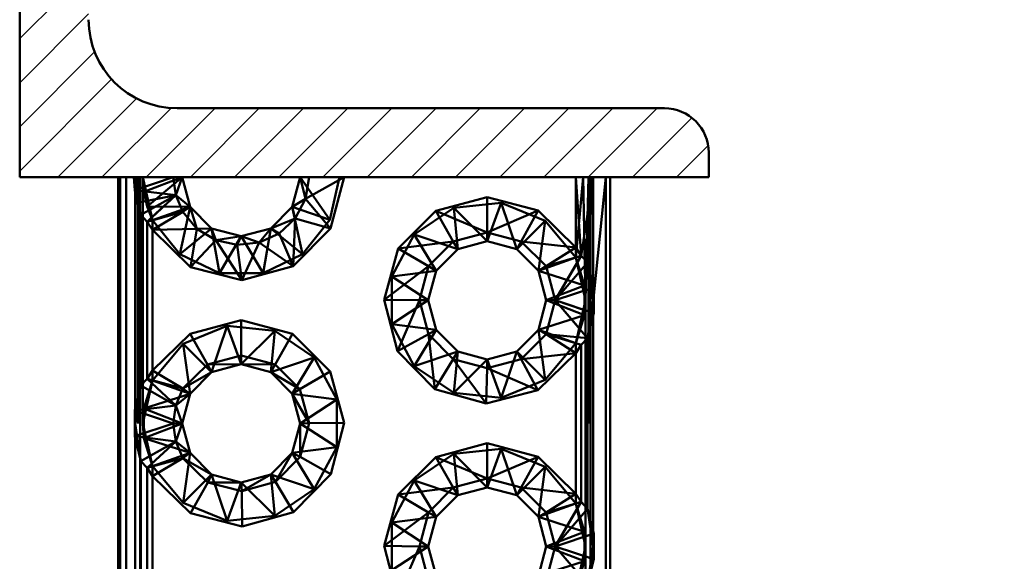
# Paper-space layout 'Layout1' of a CAD drawing. Extents: x -2 to 1033, y -36 to 596.
# Tile 77 of 127: x 350.13 to 352.13, y 502.96 to 504.06. Entities that reach past the tile are written whole.
import ezdxf

# ---------------------------------------------------------------- set-up
doc = ezdxf.new("R2010")
doc.units = 0
doc.linetypes.add('ACAD_ISO02W100', pattern=[15, 12, -3])
doc.linetypes.add('ACAD_ISO04W100', pattern=[30.5, 24, -3, 0.5, -3])
doc.layers.get('0').update_dxf_attribs({"linetype": 'CONTINUOUS'})
doc.layers.get('DEFPOINTS').update_dxf_attribs({"color": 132, "linetype": 'CONTINUOUS'})
for name, color, linetype, lineweight in [('SS_KOTY', 3, 'CONTINUOUS', 25), ('SS_SRAFY', 8, 'CONTINUOUS', 18), ('SS_ZEBRIKY', 24, 'CONTINUOUS', 50)]:
    doc.layers.add(name, color=color, linetype=linetype, lineweight=lineweight)
doc.styles.add('ROMANS', font='romans.shx', dxfattribs={"width": 0.8})
doc.dimstyles.new('A-1_(2.5)_50AS', dxfattribs={"dimtxt": 2.5, "dimasz": 2, "dimexe": 1, "dimexo": 2, "dimgap": 0, "dimtad": 0, "dimdec": 1, "dimlfac": 50, "dimrnd": 1, "dimtxsty": 'ROMANS', "dimblk1": 'OBLIQUE', "dimblk2": 'OBLIQUE', "dimsah": 1, "dimcen": 2, "dimclrd": 256, "dimclre": 256, "dimclrt": 256, "dimadec": 1, "dimazin": 2, "dimtfac": 0.714286, "dimtdec": 1, "dimtmove": 0, "dimatfit": 3, "dimldrblk": 'OPEN', "dimfxl": 1, "dimtvp": 1.142857, "dimtfill": 1, "dimtolj": 1, "dimlwd": -1, "dimlwe": -1, "dimarcsym": 0})

# ---------------------------------------------------------------- blocks, each defined once
blk = doc.blocks.new('_Oblique')
at = {"color": 0, "linetype": 'ByBlock', "lineweight": -2}
blk.add_line((-0.5, -0.5), (0.5, 0.5), dxfattribs=at)
blk = doc.blocks.new('*D67')
at = {"layer": 'DEFPOINTS', "color": 0, "transparency": 16777216}
for p in [(353.9288, 514.9378), (345.876, 503.7378), (350.1288, 503.7378)]:
    blk.add_point(p, dxfattribs=at)
at = {"layer": 'SS_KOTY', "transparency": 16777216}
for p, q in [((351.9288, 514.9378), (344.876, 514.9378)), ((345.876, 514.9378), (345.876, 503.7378)), ((348.1288, 503.7378), (344.876, 503.7378))]:
    blk.add_line(p, q, dxfattribs=at)
at = {"layer": 'SS_KOTY', "transparency": 16777216, "xscale": 2, "yscale": 2, "zscale": 2}
for p, rotation in [((345.876, 514.9378), 90), ((345.876, 503.7378), 270)]:
    blk.add_blockref('_Oblique', p, dxfattribs=dict(at, rotation=rotation))
at = {"layer": 'SS_KOTY', "transparency": 16777216, "insert": (343.0189, 509.3378), "char_height": 2.5, "attachment_point": 5, "rotation": 90, "style": 'ROMANS', "bg_fill": 3, "box_fill_scale": 1.1, "bg_fill_color": 256, "bg_fill_true_color": 13158600, "bg_fill_transparency": 0}
blk.add_mtext('\\A1;560', dxfattribs=at)
blk = doc.blocks.new('_OPEN')
at = {"color": 0, "linetype": 'ByBlock'}
for p, q in [((-1, 0.1667), (0, 0)), ((0, 0), (-1, -0.1667)), ((0, 0), (-1, 0))]:
    blk.add_line(p, q, dxfattribs=at)
blk = doc.blocks.new('*D109')
at = {"layer": 'DEFPOINTS', "color": 0, "transparency": 16777216}
for p in [(339.8512, 514.9378), (358.5288, 514.9378), (358.5288, 488.7378)]:
    blk.add_point(p, dxfattribs=at)
at = {"layer": 'SS_KOTY', "transparency": 16777216}
for p, q in [((356.5288, 514.9378), (338.8512, 514.9378)), ((339.8512, 488.7378), (339.8512, 514.9378)), ((356.5288, 488.7378), (338.8512, 488.7378))]:
    blk.add_line(p, q, dxfattribs=at)
at = {"layer": 'SS_KOTY', "transparency": 16777216, "xscale": 2, "yscale": 2, "zscale": 2}
for p, rotation in [((339.8512, 514.9378), 90), ((339.8512, 488.7378), 270)]:
    blk.add_blockref('_Oblique', p, dxfattribs=dict(at, rotation=rotation))
at = {"layer": 'SS_KOTY', "transparency": 16777216, "insert": (336.9941, 501.8378), "char_height": 2.5, "attachment_point": 5, "rotation": 90, "style": 'ROMANS', "bg_fill": 3, "box_fill_scale": 1.1, "bg_fill_color": 256, "bg_fill_true_color": 13158600, "bg_fill_transparency": 0}
blk.add_mtext('\\A1;1310', dxfattribs=at)

psp = doc.layouts.get("Layout1")

# ---------------------------------------------------------------- dimensions: what is measured, and where the dimension line sits
at = {"layer": 'SS_KOTY'}
dim = psp.add_linear_dim(base=(345.876, 503.7378), p1=(353.9288, 514.9378), p2=(350.1288, 503.7378), angle=90, dimstyle='A-1_(2.5)_50AS', dxfattribs=at)
dim.commit()
dim.dimension.update_dxf_attribs({"geometry": '*D67', "text_midpoint": (343.0189, 509.3378)})

# ---------------------------------------------------------------- next in the draw order: dimensions: what is measured, and where the dimension line sits
dim = psp.add_linear_dim(base=(339.8512, 514.9378), p1=(358.5288, 488.7378), p2=(358.5288, 514.9378), angle=90, dimstyle='A-1_(2.5)_50AS', override={"dimtmove": 1}, dxfattribs=at)
dim.commit()
dim.dimension.update_dxf_attribs({"geometry": '*D109', "text_midpoint": (336.9941, 501.8378)})

# ---------------------------------------------------------------- next in the draw order: hatches: boundary and pattern name
at = {"layer": 'SS_SRAFY'}
h = psp.add_hatch(dxfattribs=at)
h.set_pattern_fill('ANSI31', color=5, scale=0.02, style=0)
h.set_pattern_definition([(45, (358.52885, 344.93782), (-0.04490128, 0.04490128), [])])
h.paths.add_polyline_path([(350.1788, 505.1378), (350.1288, 505.1378), (350.1288, 503.7378), (351.5288, 503.7378), (351.5288, 503.7878, 0.414214), (351.4388, 503.8778), (350.4488, 503.8778, -0.414214), (350.2688, 504.0578), (350.2688, 505.0478, 0.414214)], flags=0)

# ---------------------------------------------------------------- next in the draw order: linework, layer by layer
at = {"layer": 'SS_ZEBRIKY', "color": 1, "linetype": 'Continuous', "ltscale": 0.25}
for p, q in [((350.1288, 505.1378), (350.1288, 503.7378)), ((351.4388, 503.8778), (350.4488, 503.8778)), ((351.5288, 503.7378), (351.5288, 503.7878)), ((350.1288, 503.7378), (351.5288, 503.7378))]:
    psp.add_line(p, q, dxfattribs=at)
at = {"layer": 'SS_ZEBRIKY', "color": 7, "linetype": 'ACAD_ISO04W100', "ltscale": 0.25}
psp.add_line((350.1288, 503.7378), (350.1288, 503.7378), dxfattribs=at)
at = {"layer": 'SS_ZEBRIKY', "color": 7, "linetype": 'Continuous', "ltscale": 0.25}
for p, q in [((350.3288, 503.7378), (350.3288, 495.7378)), ((350.333, 503.7378), (350.333, 495.7378)), ((350.3451, 503.7378), (350.3451, 495.7378)), ((350.361, 503.7378), (350.3625, 503.7118)), ((350.3625, 503.7118), (350.441, 503.7378)), ((350.4459, 503.7013), (350.441, 503.7378)), ((350.4459, 503.7013), (350.4588, 503.7378)), ((350.4749, 503.6778), (350.4588, 503.7378)), ((350.6988, 503.7378), (350.6828, 503.6778)), ((350.6988, 503.7378), (350.7095, 503.6937)), ((350.7095, 503.6937), (350.7883, 503.7378)), ((350.7167, 503.7378), (350.7095, 503.6937)), ((350.7883, 503.7378), (350.7605, 503.6336)), ((351.2697, 503.5781), (351.2588, 503.7378)), ((351.2588, 503.5949), (351.2588, 503.7378)), ((351.2938, 503.7378), (351.2697, 503.5781)), ((351.2938, 503.7378), (351.2828, 503.5645)), ((351.2938, 503.7378), (351.2941, 503.5184)), ((351.3195, 503.7378), (351.2952, 503.4985)), ((351.3195, 495.7378), (351.3195, 503.7378)), ((351.3288, 495.7378), (351.3288, 503.7378)), ((350.3625, 503.7118), (350.3672, 503.6861)), ((350.4459, 503.7013), (350.3625, 503.7118)), ((350.3636, 503.2683), (350.3636, 503.7058)), ((350.3672, 503.6861), (350.4459, 503.7013)), ((350.3749, 503.6611), (350.4459, 503.7013)), ((350.388, 503.6475), (350.4459, 503.7013)), ((350.4603, 503.6673), (350.4459, 503.7013)), ((350.4459, 503.7013), (350.4749, 503.6778)), ((350.3672, 503.6861), (350.3749, 503.6611)), ((350.6828, 503.6778), (350.7095, 503.6937)), ((350.7095, 503.6937), (350.6885, 503.6542)), ((350.7095, 503.6937), (350.7605, 503.6336)), ((350.9744, 503.6694), (351.0788, 503.6973)), ((351.0788, 503.6973), (351.1824, 503.6699)), ((351.0788, 503.6973), (351.0788, 503.6257)), ((350.388, 503.6475), (350.3749, 503.6611)), ((350.3749, 503.6611), (350.3749, 503.3145)), ((350.4603, 503.6673), (350.388, 503.6475)), ((350.4603, 503.6673), (350.3988, 503.6307)), ((350.4749, 503.6778), (350.4603, 503.6673)), ((350.4891, 503.6331), (350.4603, 503.6673)), ((350.4749, 503.6778), (350.4891, 503.6331)), ((350.5188, 503.6339), (350.4749, 503.6778)), ((350.6828, 503.6778), (350.6388, 503.6339)), ((350.6828, 503.6778), (350.6885, 503.6542)), ((350.8978, 503.5931), (350.9744, 503.6694)), ((350.9744, 503.6694), (351.0099, 503.6072)), ((351.0788, 503.6257), (350.9744, 503.6694)), ((351.1824, 503.6699), (351.0788, 503.6257)), ((351.1824, 503.6699), (351.1478, 503.6072)), ((351.1824, 503.6699), (351.2588, 503.5949)), ((350.3988, 503.6307), (350.388, 503.6475)), ((350.388, 503.3281), (350.388, 503.6475)), ((350.6388, 503.6339), (350.6885, 503.6542)), ((350.6885, 503.6542), (350.656, 503.6235)), ((350.6885, 503.6542), (350.6845, 503.557)), ((350.6885, 503.6542), (350.7605, 503.6336)), ((350.4891, 503.6331), (350.3988, 503.6307)), ((350.476, 503.5554), (350.3988, 503.6307)), ((350.3988, 503.6307), (350.3988, 503.3449)), ((350.4891, 503.6331), (350.476, 503.5554)), ((350.5188, 503.6339), (350.4891, 503.6331)), ((350.5273, 503.6099), (350.4891, 503.6331)), ((350.5188, 503.6339), (350.5273, 503.6099)), ((350.5788, 503.6178), (350.5188, 503.6339)), ((350.6388, 503.6339), (350.5788, 503.6178)), ((350.6388, 503.6339), (350.6154, 503.6049)), ((350.656, 503.6235), (350.6154, 503.6049)), ((350.6388, 503.6339), (350.656, 503.6235)), ((350.656, 503.6235), (350.6845, 503.557)), ((350.7605, 503.6336), (350.6845, 503.557)), ((351.0788, 503.6257), (351.0099, 503.6072)), ((351.1478, 503.6072), (351.0788, 503.6257)), ((351.0788, 503.6257), (351.0788, 503.6078)), ((350.5273, 503.6099), (350.476, 503.5554)), ((350.5788, 503.6178), (350.5273, 503.6099)), ((350.5273, 503.6099), (350.5805, 503.5284)), ((350.571, 503.6002), (350.5273, 503.6099)), ((350.5788, 503.6178), (350.571, 503.6002)), ((350.6154, 503.6049), (350.571, 503.6002)), ((350.5788, 503.6178), (350.6154, 503.6049)), ((350.6154, 503.6049), (350.5805, 503.5284)), ((350.6154, 503.6049), (350.6845, 503.557)), ((350.8978, 503.5931), (351.0099, 503.6072)), ((351.0099, 503.6072), (350.9594, 503.5568)), ((351.0099, 503.6072), (351.0188, 503.5917)), ((351.0188, 503.5917), (351.0788, 503.6078)), ((351.0788, 503.6078), (351.1388, 503.5917)), ((351.1478, 503.6072), (351.1388, 503.5917)), ((351.1983, 503.5568), (351.1478, 503.6072)), ((351.2588, 503.5949), (351.1478, 503.6072)), ((350.571, 503.6002), (350.5805, 503.5284)), ((350.8694, 503.4888), (350.8978, 503.5931)), ((350.8978, 503.5931), (350.9594, 503.5568)), ((350.9749, 503.5478), (351.0188, 503.5917)), ((351.1388, 503.5917), (351.1828, 503.5478)), ((351.2588, 503.5949), (351.1983, 503.5568)), ((351.2697, 503.5781), (351.2588, 503.5949)), ((351.2697, 503.5781), (351.1983, 503.5568)), ((351.2167, 503.4878), (351.2697, 503.5781)), ((351.2828, 503.5645), (351.2167, 503.4878)), ((351.2828, 503.5645), (351.2697, 503.5781)), ((351.2952, 503.5139), (351.2828, 503.5645)), ((350.5805, 503.5284), (350.476, 503.5554)), ((350.6845, 503.557), (350.5805, 503.5284)), ((350.9594, 503.5568), (350.8694, 503.4888)), ((350.9594, 503.5568), (350.941, 503.4878)), ((350.9588, 503.4878), (350.9749, 503.5478)), ((350.9749, 503.5478), (350.9594, 503.5568)), ((351.1983, 503.5568), (351.1828, 503.5478)), ((351.1828, 503.5478), (351.1988, 503.4878)), ((351.2167, 503.4878), (351.1983, 503.5568)), ((351.2952, 503.5139), (351.2167, 503.4878)), ((351.2952, 503.4618), (351.2952, 503.5139)), ((350.8968, 503.3843), (350.8694, 503.4888)), ((350.8694, 503.4888), (350.941, 503.4878)), ((350.941, 503.4878), (350.8968, 503.3843)), ((350.941, 503.4878), (350.9594, 503.4189)), ((350.9588, 503.4878), (350.941, 503.4878)), ((350.9749, 503.4278), (350.9588, 503.4878)), ((351.1988, 503.4878), (351.1828, 503.4278)), ((351.2167, 503.4878), (351.1983, 503.4189)), ((351.2167, 503.4878), (351.1988, 503.4878)), ((351.2167, 503.4878), (351.2828, 503.4111)), ((351.2952, 503.4618), (351.2167, 503.4878)), ((351.2828, 503.4111), (351.2952, 503.4618)), ((350.4753, 503.4199), (350.5788, 503.4473)), ((350.5788, 503.4473), (350.6833, 503.4194)), ((350.5788, 503.4473), (350.5788, 503.3757)), ((351.2941, 503.4573), (351.2941, 503.0183)), ((350.9749, 503.4278), (350.9594, 503.4189)), ((351.0188, 503.3839), (350.9749, 503.4278)), ((351.1828, 503.4278), (351.1388, 503.3839)), ((351.1983, 503.4189), (351.1828, 503.4278)), ((350.3988, 503.3449), (350.4753, 503.4199)), ((350.4753, 503.4199), (350.5107, 503.3577)), ((350.6833, 503.4194), (350.6476, 503.3573)), ((350.6833, 503.4194), (350.7599, 503.3431)), ((350.9594, 503.4189), (350.8968, 503.3843)), ((350.9594, 503.4189), (350.9726, 503.3073)), ((350.9594, 503.4189), (351.0099, 503.3684)), ((351.1478, 503.3684), (351.1983, 503.4189)), ((351.1983, 503.4189), (351.2588, 503.3807)), ((351.2697, 503.3975), (351.1983, 503.4189)), ((351.2828, 503.4111), (351.1983, 503.4189)), ((351.2828, 503.4111), (351.2697, 503.3975)), ((351.2828, 503.0645), (351.2828, 503.4111)), ((350.9726, 503.3073), (350.8968, 503.3843)), ((351.0188, 503.3839), (351.0099, 503.3684)), ((351.0788, 503.3678), (351.0188, 503.3839)), ((351.1388, 503.3839), (351.0788, 503.3678)), ((351.1388, 503.3839), (351.1478, 503.3684)), ((351.2588, 503.3807), (351.2697, 503.3975)), ((351.2697, 503.0781), (351.2697, 503.3975)), ((350.5788, 503.3757), (350.5107, 503.3577)), ((350.6476, 503.3573), (350.5788, 503.3757)), ((350.5788, 503.3757), (350.5788, 503.3578)), ((351.0099, 503.3684), (350.9726, 503.3073)), ((351.0099, 503.3684), (351.0768, 503.2784)), ((351.0099, 503.3684), (351.0788, 503.3499)), ((351.0788, 503.3499), (351.1478, 503.3684)), ((351.0788, 503.3678), (351.0788, 503.3499)), ((351.1478, 503.3684), (351.2588, 503.3807)), ((351.1478, 503.3684), (351.1815, 503.3053)), ((351.2588, 503.3807), (351.1815, 503.3053)), ((351.2588, 503.0949), (351.2588, 503.3807)), ((350.3988, 503.3449), (350.388, 503.3281)), ((350.3988, 503.3449), (350.4603, 503.3083)), ((350.5107, 503.3577), (350.4603, 503.3083)), ((350.5188, 503.3417), (350.4603, 503.3083)), ((350.4749, 503.2978), (350.5188, 503.3417)), ((350.5107, 503.3577), (350.5788, 503.3578)), ((350.5107, 503.3577), (350.5188, 503.3417)), ((350.5188, 503.3417), (350.5788, 503.3578)), ((350.5788, 503.3578), (350.6388, 503.3417)), ((350.6476, 503.3573), (350.5788, 503.3578)), ((350.6476, 503.3573), (350.6388, 503.3417)), ((350.6388, 503.3417), (350.6828, 503.2978)), ((350.698, 503.3072), (350.6388, 503.3417)), ((350.698, 503.3072), (350.6476, 503.3573)), ((350.7599, 503.3431), (350.698, 503.3072)), ((350.7599, 503.3431), (350.7883, 503.2388)), ((351.0788, 503.3499), (351.0768, 503.2784)), ((351.0788, 503.3499), (351.1815, 503.3053)), ((350.388, 503.3281), (350.3749, 503.3145)), ((350.388, 503.3281), (350.4459, 503.2744)), ((350.4603, 503.3083), (350.388, 503.3281)), ((350.3749, 503.3145), (350.3625, 503.2639)), ((350.4459, 503.2744), (350.3749, 503.3145)), ((350.4603, 503.3083), (350.4459, 503.2744)), ((350.4603, 503.3083), (350.4749, 503.2978)), ((350.698, 503.3072), (350.6828, 503.2978)), ((350.7167, 503.2385), (350.698, 503.3072)), ((351.0768, 503.2784), (350.9726, 503.3073)), ((351.1815, 503.3053), (351.0768, 503.2784)), ((350.4749, 503.2978), (350.4459, 503.2744)), ((350.4588, 503.2378), (350.4749, 503.2978)), ((350.6828, 503.2978), (350.6988, 503.2378)), ((350.7167, 503.2385), (350.6828, 503.2978)), ((350.4459, 503.2744), (350.3625, 503.2639)), ((350.441, 503.2378), (350.3625, 503.2639)), ((350.3625, 503.2639), (350.3625, 503.2118)), ((350.4459, 503.2744), (350.441, 503.2378)), ((350.4588, 503.2378), (350.4459, 503.2744)), ((350.441, 503.2378), (350.3625, 503.2118)), ((350.441, 503.2378), (350.4459, 503.2013)), ((350.4588, 503.2378), (350.441, 503.2378)), ((350.4588, 503.2378), (350.4459, 503.2013)), ((350.4749, 503.1778), (350.4588, 503.2378)), ((350.6988, 503.2378), (350.6828, 503.1778)), ((350.6987, 503.1697), (350.7167, 503.2385)), ((350.6987, 503.1697), (350.6988, 503.2378)), ((350.7167, 503.2385), (350.6988, 503.2378)), ((350.7883, 503.2388), (350.7167, 503.2385)), ((350.7883, 503.2388), (350.7609, 503.1343)), ((350.3625, 503.2118), (350.3749, 503.1611)), ((350.3625, 503.2118), (350.4459, 503.2013)), ((350.3636, 502.7683), (350.3636, 503.2073)), ((350.4459, 503.2013), (350.3749, 503.1611)), ((350.4459, 503.2013), (350.388, 503.1475)), ((350.4459, 503.2013), (350.4603, 503.1673)), ((350.4749, 503.1778), (350.4459, 503.2013)), ((350.9744, 503.1694), (351.0788, 503.1973)), ((351.0788, 503.1973), (351.1824, 503.1699)), ((351.0788, 503.1973), (351.0788, 503.1257)), ((350.388, 503.1475), (350.3749, 503.1611)), ((350.3749, 503.1611), (350.3749, 502.8145)), ((350.4603, 503.1673), (350.388, 503.1475)), ((350.4603, 503.1673), (350.3988, 503.1307)), ((350.4749, 503.1778), (350.4603, 503.1673)), ((350.5113, 503.1176), (350.4603, 503.1673)), ((350.5188, 503.1339), (350.4603, 503.1673)), ((350.5188, 503.1339), (350.4749, 503.1778)), ((350.6828, 503.1778), (350.6388, 503.1339)), ((350.6488, 503.119), (350.6828, 503.1778)), ((350.6987, 503.1697), (350.6488, 503.119)), ((350.6987, 503.1697), (350.6828, 503.1778)), ((350.7609, 503.1343), (350.6987, 503.1697)), ((350.8978, 503.0931), (350.9744, 503.1694)), ((350.9744, 503.1694), (351.0099, 503.1072)), ((350.9744, 503.1694), (351.0788, 503.1257)), ((351.1824, 503.1699), (351.0788, 503.1257)), ((351.1824, 503.1699), (351.1478, 503.1072)), ((351.1824, 503.1699), (351.2588, 503.0949)), ((350.3988, 503.1307), (350.388, 503.1475)), ((350.388, 502.8281), (350.388, 503.1475)), ((350.4762, 503.0553), (350.3988, 503.1307)), ((350.3988, 503.1307), (350.3988, 502.8449)), ((350.5188, 503.1339), (350.5113, 503.1176)), ((350.5788, 503.1178), (350.5188, 503.1339)), ((350.6388, 503.1339), (350.5788, 503.1178)), ((350.6388, 503.1339), (350.5802, 503.0999)), ((350.6388, 503.1339), (350.6488, 503.119)), ((350.7609, 503.1343), (350.685, 503.0573)), ((351.0788, 503.1257), (351.0099, 503.1072)), ((351.1478, 503.1072), (351.0788, 503.1257)), ((351.0788, 503.1257), (351.0788, 503.1078)), ((350.5113, 503.1176), (350.4762, 503.0553)), ((350.5788, 503.1178), (350.5113, 503.1176)), ((350.5802, 503.0999), (350.5113, 503.1176)), ((350.5788, 503.1178), (350.5802, 503.0999)), ((350.6488, 503.119), (350.5802, 503.0999)), ((350.6488, 503.119), (350.685, 503.0573)), ((350.8978, 503.0931), (351.0099, 503.1072)), ((351.0099, 503.1072), (350.9594, 503.0568)), ((351.0099, 503.1072), (351.0188, 503.0917)), ((351.0188, 503.0917), (351.0788, 503.1078)), ((351.0788, 503.1078), (351.1388, 503.0917)), ((351.1478, 503.1072), (351.1388, 503.0917)), ((351.1983, 503.0568), (351.1478, 503.1072)), ((351.2588, 503.0949), (351.1478, 503.1072)), ((350.5802, 503.0999), (350.5809, 503.0284)), ((350.8694, 502.9888), (350.8978, 503.0931)), ((350.8978, 503.0931), (350.9594, 503.0568)), ((350.9749, 503.0478), (351.0188, 503.0917)), ((351.1388, 503.0917), (351.1828, 503.0478)), ((351.2588, 503.0949), (351.1983, 503.0568)), ((351.2588, 503.0949), (351.2697, 503.0781)), ((351.2697, 503.0781), (351.1983, 503.0568)), ((351.2167, 502.9878), (351.2697, 503.0781)), ((351.2167, 502.9878), (351.2828, 503.0645)), ((351.2828, 503.0645), (351.2697, 503.0781)), ((351.2952, 503.0139), (351.2828, 503.0645)), ((350.5809, 503.0284), (350.4762, 503.0553)), ((350.685, 503.0573), (350.5809, 503.0284)), ((350.9594, 503.0568), (350.8694, 502.9888)), ((350.9594, 503.0568), (350.941, 502.9878)), ((350.9588, 502.9878), (350.9749, 503.0478)), ((350.9749, 503.0478), (350.9594, 503.0568)), ((351.1983, 503.0568), (351.1828, 503.0478)), ((351.1828, 503.0478), (351.1988, 502.9878)), ((351.1983, 503.0568), (351.2167, 502.9878)), ((351.2952, 503.0139), (351.2167, 502.9878)), ((351.2952, 502.9618), (351.2952, 503.0139)), ((350.8968, 502.8843), (350.8694, 502.9888)), ((350.941, 502.9878), (350.8694, 502.9888)), ((350.941, 502.9878), (350.8968, 502.8843)), ((350.941, 502.9878), (350.9594, 502.9189)), ((350.9588, 502.9878), (350.941, 502.9878)), ((350.9749, 502.9278), (350.9588, 502.9878)), ((351.1988, 502.9878), (351.1828, 502.9278)), ((351.2167, 502.9878), (351.1983, 502.9189)), ((351.2167, 502.9878), (351.1988, 502.9878)), ((351.2828, 502.9111), (351.2167, 502.9878)), ((351.2952, 502.9618), (351.2167, 502.9878)), ((351.2828, 502.9111), (351.2952, 502.9618))]:
    psp.add_line(p, q, dxfattribs=at)
at = {"layer": 'SS_ZEBRIKY', "color": 3, "linetype": 'ACAD_ISO02W100', "ltscale": 0.25}
for p, q in [((350.3625, 503.7118), (350.3636, 503.7378)), ((350.3672, 503.6861), (350.3636, 503.7378)), ((350.3749, 503.6611), (350.3636, 503.7378)), ((350.3636, 503.7058), (350.3636, 503.7378)), ((350.3688, 495.7378), (350.3688, 503.7378)), ((350.37, 495.7378), (350.37, 503.7378)), ((350.3734, 503.7378), (350.3734, 495.7378)), ((350.3788, 503.7378), (350.3811, 503.7079)), ((350.3788, 503.7378), (350.3878, 503.6786)), ((350.3988, 503.6506), (350.3788, 503.7378)), ((350.3788, 495.7378), (350.3788, 503.7378)), ((350.3811, 503.7079), (350.4588, 503.7378)), ((350.3878, 503.6786), (350.4588, 503.7378)), ((350.6988, 503.7378), (350.7591, 503.6511)), ((350.7788, 503.7378), (350.7591, 503.6511)), ((351.2738, 503.7378), (351.2588, 503.575)), ((351.2738, 503.7378), (351.2788, 503.4878)), ((351.2848, 503.7378), (351.2788, 503.4878)), ((351.2848, 495.7378), (351.2848, 503.7378)), ((351.2888, 503.7378), (351.2888, 495.7378)), ((350.3625, 503.7118), (350.3672, 503.7133)), ((350.3675, 503.7111), (350.3625, 503.7118)), ((350.3672, 503.7133), (350.3804, 503.7177)), ((350.381, 503.7094), (350.3675, 503.7111)), ((350.3855, 503.7089), (350.381, 503.7094)), ((350.3811, 503.7079), (350.3878, 503.6786)), ((350.3975, 503.6564), (350.4459, 503.7013)), ((350.3672, 503.6861), (350.3711, 503.6868)), ((350.3853, 503.6896), (350.3897, 503.6904)), ((351.0107, 503.6758), (351.107, 503.6858)), ((351.107, 503.6858), (351.0788, 503.6078)), ((351.1388, 503.5917), (351.107, 503.6858)), ((351.107, 503.6858), (351.1968, 503.6494)), ((350.3878, 503.6786), (350.3988, 503.6506)), ((350.4749, 503.6778), (350.3878, 503.6786)), ((350.3911, 503.6703), (350.394, 503.6719)), ((350.4749, 503.6778), (350.3988, 503.6506)), ((350.4544, 503.5812), (350.4749, 503.6778)), ((350.6828, 503.6778), (350.7037, 503.5815)), ((350.6828, 503.6778), (350.7591, 503.6511)), ((350.9303, 503.6218), (351.0107, 503.6758)), ((351.0107, 503.6758), (351.0188, 503.5917)), ((351.0788, 503.6078), (351.0107, 503.6758)), ((350.388, 503.6475), (350.3968, 503.6558)), ((350.3968, 503.6558), (350.3975, 503.6564)), ((350.4544, 503.5812), (350.3988, 503.6506)), ((350.3988, 503.6506), (350.3988, 503.6307)), ((350.7591, 503.6511), (350.7037, 503.5815)), ((351.1968, 503.6494), (351.1388, 503.5917)), ((351.1828, 503.5478), (351.1968, 503.6494)), ((351.1968, 503.6494), (351.2588, 503.575)), ((350.5188, 503.6339), (350.4544, 503.5812)), ((350.5188, 503.6339), (350.5346, 503.5428)), ((350.6388, 503.6339), (350.6236, 503.5429)), ((350.6388, 503.6339), (350.7037, 503.5815)), ((350.8848, 503.5363), (350.9303, 503.6218)), ((350.9303, 503.6218), (350.9749, 503.5478)), ((351.0188, 503.5917), (350.9303, 503.6218)), ((351.1478, 503.6072), (351.0788, 503.6257)), ((350.5788, 503.6178), (350.5346, 503.5428)), ((350.5788, 503.6178), (350.6236, 503.5429)), ((350.5346, 503.5428), (350.4544, 503.5812)), ((350.7037, 503.5815), (350.6236, 503.5429)), ((351.2588, 503.575), (351.2588, 503.5949)), ((351.2588, 503.575), (351.1828, 503.5478)), ((351.2167, 503.4878), (351.2614, 503.5639)), ((351.2588, 503.575), (351.2788, 503.4878)), ((351.2766, 503.5178), (351.2588, 503.575)), ((351.2697, 503.5781), (351.2589, 503.5749)), ((351.2614, 503.5639), (351.262, 503.5649)), ((351.262, 503.5649), (351.2697, 503.5781)), ((351.2828, 503.5645), (351.2676, 503.5468)), ((351.2828, 503.5645), (351.2941, 503.4878)), ((350.6236, 503.5429), (350.5346, 503.5428)), ((350.9749, 503.5478), (350.8848, 503.5363)), ((351.2766, 503.5178), (351.1828, 503.5478)), ((351.2676, 503.5468), (351.2658, 503.5448)), ((350.8848, 503.5363), (350.9588, 503.4878)), ((350.8848, 503.4394), (350.8848, 503.5363)), ((351.2766, 503.5178), (351.1988, 503.4878)), ((351.2773, 503.508), (351.2744, 503.507)), ((351.2788, 503.4878), (351.2766, 503.5178)), ((351.2766, 503.4579), (351.2766, 503.5178)), ((351.2905, 503.5123), (351.2773, 503.508)), ((351.2952, 503.5139), (351.2905, 503.5123)), ((351.2941, 503.5184), (351.2941, 503.4878)), ((351.2952, 503.5139), (351.2941, 503.4878)), ((350.9588, 503.4878), (350.8848, 503.4394)), ((351.2766, 503.4579), (351.1988, 503.4878)), ((351.2167, 503.4878), (351.2658, 503.4309)), ((351.2744, 503.4686), (351.2167, 503.4878)), ((351.2788, 503.4878), (351.2588, 503.4006)), ((351.2766, 503.4579), (351.2788, 503.4878)), ((351.2788, 503.4878), (351.2788, 495.9878)), ((351.2941, 503.4878), (351.2828, 503.4111)), ((351.2952, 503.4985), (351.2941, 503.4878)), ((351.2952, 503.4618), (351.2941, 503.4878)), ((351.2941, 503.4878), (351.2941, 503.4573)), ((351.2905, 503.4633), (351.2773, 503.4677)), ((351.2952, 503.4618), (351.2905, 503.4633)), ((351.2766, 503.4579), (351.1828, 503.4278)), ((351.2588, 503.4006), (351.2766, 503.4579)), ((350.4609, 503.3994), (350.5507, 503.4358)), ((350.5507, 503.4358), (350.5188, 503.3417)), ((350.5507, 503.4358), (350.5788, 503.3578)), ((350.5507, 503.4358), (350.647, 503.4258)), ((350.647, 503.4258), (350.5788, 503.3578)), ((350.647, 503.4258), (350.6388, 503.3417)), ((350.647, 503.4258), (350.7274, 503.3718)), ((350.9303, 503.3539), (350.8848, 503.4394)), ((350.9749, 503.4278), (350.8848, 503.4394)), ((350.9749, 503.4278), (350.9303, 503.3539)), ((351.1968, 503.3263), (351.1828, 503.4278)), ((351.2588, 503.4006), (351.1828, 503.4278)), ((351.2658, 503.4309), (351.2676, 503.4288)), ((351.2589, 503.4008), (351.1983, 503.4189)), ((351.2627, 503.413), (351.2617, 503.4131)), ((350.3988, 503.325), (350.4609, 503.3994)), ((350.4609, 503.3994), (350.4749, 503.2978)), ((350.5188, 503.3417), (350.4609, 503.3994)), ((351.0188, 503.3839), (350.9303, 503.3539)), ((351.0188, 503.3839), (351.0107, 503.2998)), ((351.1388, 503.3839), (351.107, 503.2898)), ((351.1388, 503.3839), (351.1968, 503.3263)), ((351.2588, 503.4006), (351.1968, 503.3263)), ((351.2588, 503.3807), (351.2588, 503.4006)), ((351.2697, 503.3975), (351.2589, 503.4008)), ((350.7274, 503.3718), (350.6388, 503.3417)), ((350.7274, 503.3718), (350.6828, 503.2978)), ((350.7274, 503.3718), (350.7729, 503.2863)), ((351.0788, 503.3678), (351.0107, 503.2998)), ((351.0788, 503.3678), (351.107, 503.2898)), ((350.3988, 503.3449), (350.3988, 503.325)), ((351.0107, 503.2998), (350.9303, 503.3539)), ((350.3788, 503.2378), (350.3988, 503.325)), ((350.3988, 503.325), (350.3811, 503.2678)), ((350.388, 503.3281), (350.3972, 503.3196)), ((350.4749, 503.2978), (350.3988, 503.325)), ((351.1968, 503.3263), (351.107, 503.2898)), ((350.3636, 503.2378), (350.3749, 503.3145)), ((350.3925, 503.3046), (350.3749, 503.3145)), ((350.394, 503.3037), (350.3925, 503.3046)), ((350.3972, 503.3196), (350.3975, 503.3192)), ((350.3975, 503.3192), (350.4459, 503.2744)), ((350.4749, 503.2978), (350.3811, 503.2678)), ((350.7729, 503.2863), (350.6828, 503.2978)), ((350.7729, 503.2863), (350.6988, 503.2378)), ((350.7729, 503.2863), (350.7729, 503.1894)), ((351.107, 503.2898), (351.0107, 503.2998)), ((350.3636, 503.2378), (350.3625, 503.2639)), ((350.3672, 503.2623), (350.3625, 503.2639)), ((350.3636, 503.2073), (350.3636, 503.2683)), ((350.3804, 503.258), (350.3672, 503.2623)), ((350.3811, 503.2678), (350.3788, 503.2378)), ((350.3855, 503.2668), (350.381, 503.2662)), ((350.4588, 503.2378), (350.3811, 503.2678)), ((350.3811, 503.2678), (350.3811, 503.2079)), ((350.3832, 503.257), (350.3804, 503.258)), ((350.3636, 503.2378), (350.3625, 503.2118)), ((350.3749, 503.1611), (350.3636, 503.2378)), ((350.3788, 503.2378), (350.3811, 503.2079)), ((350.3988, 503.1506), (350.3788, 503.2378)), ((350.4588, 503.2378), (350.3811, 503.2079)), ((350.7729, 503.1894), (350.6988, 503.2378)), ((350.3672, 503.2133), (350.3625, 503.2118)), ((350.3625, 503.2118), (350.3675, 503.2111)), ((350.3804, 503.2177), (350.3672, 503.2133)), ((350.3832, 503.2186), (350.3804, 503.2177)), ((350.381, 503.2094), (350.3855, 503.2089)), ((350.3811, 503.2079), (350.3988, 503.1506)), ((350.4749, 503.1778), (350.3811, 503.2079)), ((350.4459, 503.2013), (350.394, 503.1719)), ((350.4459, 503.2013), (350.3975, 503.1564)), ((350.7729, 503.1894), (350.6828, 503.1778)), ((350.7729, 503.1894), (350.7274, 503.1039)), ((351.0107, 503.1758), (351.107, 503.1858)), ((351.107, 503.1858), (351.0788, 503.1078)), ((351.107, 503.1858), (351.1388, 503.0917)), ((351.107, 503.1858), (351.1968, 503.1494)), ((350.3925, 503.1711), (350.3749, 503.1611)), ((350.394, 503.1719), (350.3925, 503.1711)), ((350.4749, 503.1778), (350.3988, 503.1506)), ((350.4749, 503.1778), (350.4609, 503.0763)), ((350.7274, 503.1039), (350.6828, 503.1778)), ((350.9303, 503.1218), (351.0107, 503.1758)), ((351.0107, 503.1758), (351.0188, 503.0917)), ((351.0788, 503.1078), (351.0107, 503.1758)), ((350.3975, 503.1564), (350.3972, 503.1561)), ((350.4609, 503.0763), (350.3988, 503.1506)), ((350.3988, 503.1506), (350.3988, 503.1307)), ((351.1968, 503.1494), (351.1388, 503.0917)), ((351.1828, 503.0478), (351.1968, 503.1494)), ((351.1968, 503.1494), (351.2588, 503.075)), ((350.5188, 503.1339), (350.4609, 503.0763)), ((350.5188, 503.1339), (350.5507, 503.0398)), ((350.6388, 503.1339), (350.647, 503.0498)), ((350.6388, 503.1339), (350.7274, 503.1039)), ((350.8848, 503.0363), (350.9303, 503.1218)), ((350.9303, 503.1218), (350.9749, 503.0478)), ((350.9303, 503.1218), (351.0188, 503.0917)), ((350.5788, 503.1178), (350.5507, 503.0398)), ((350.5788, 503.1178), (350.647, 503.0498)), ((350.7274, 503.1039), (350.647, 503.0498)), ((351.2588, 503.075), (351.2588, 503.0949)), ((350.5507, 503.0398), (350.4609, 503.0763)), ((351.1828, 503.0478), (351.2588, 503.075)), ((351.2167, 502.9878), (351.2614, 503.0639)), ((351.2588, 503.075), (351.2788, 502.9878)), ((351.2766, 503.0178), (351.2588, 503.075)), ((351.2697, 503.0781), (351.2589, 503.0749)), ((351.2614, 503.0639), (351.262, 503.0649)), ((351.262, 503.0649), (351.2697, 503.0781)), ((351.2676, 503.0468), (351.2828, 503.0645)), ((351.2828, 503.0645), (351.2941, 502.9878)), ((350.647, 503.0498), (350.5507, 503.0398)), ((350.9749, 503.0478), (350.8848, 503.0363)), ((351.2766, 503.0178), (351.1828, 503.0478)), ((351.2167, 502.9878), (351.2658, 503.0448)), ((351.2658, 503.0448), (351.2676, 503.0468)), ((350.8848, 503.0363), (350.9588, 502.9878)), ((350.8848, 502.9394), (350.8848, 503.0363)), ((351.2766, 503.0178), (351.1988, 502.9878)), ((351.2788, 502.9878), (351.2766, 503.0178)), ((351.2766, 502.9579), (351.2766, 503.0178)), ((351.2905, 503.0123), (351.2773, 503.008)), ((351.2952, 503.0139), (351.2905, 503.0123)), ((351.2941, 503.0183), (351.2941, 502.9573)), ((351.2952, 503.0139), (351.2941, 502.9878)), ((350.9588, 502.9878), (350.8848, 502.9394)), ((351.2766, 502.9579), (351.1988, 502.9878)), ((351.2658, 502.9309), (351.2167, 502.9878)), ((351.2788, 502.9878), (351.2588, 502.9006)), ((351.2766, 502.9579), (351.2788, 502.9878)), ((351.2941, 502.9878), (351.2828, 502.9111)), ((351.2952, 502.9618), (351.2941, 502.9878)), ((351.2773, 502.9677), (351.2744, 502.9686)), ((351.2905, 502.9633), (351.2773, 502.9677)), ((351.2952, 502.9618), (351.2905, 502.9633)), ((351.2766, 502.9579), (351.1828, 502.9278)), ((351.2588, 502.9006), (351.2766, 502.9579))]:
    psp.add_line(p, q, dxfattribs=at)
at = {"layer": 'SS_ZEBRIKY', "color": 1, "linetype": 'Continuous', "ltscale": 0.25, "extrusion": (0, 0, -1)}
psp.add_arc((-350.4488, 504.0578), 0.18, 270, 0, dxfattribs=at)
at = {"layer": 'SS_ZEBRIKY', "color": 1, "linetype": 'Continuous', "ltscale": 0.25}
psp.add_arc((351.4388, 503.7878), 0.09, 0, 90, dxfattribs=at)

doc.saveas('drawing.dxf')
